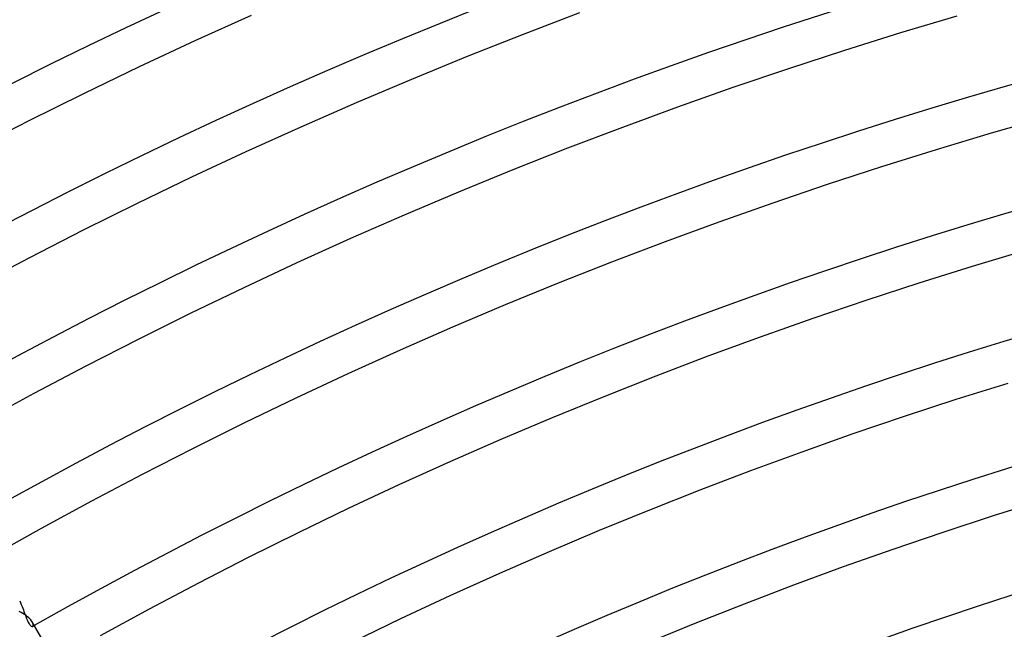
# Model space of a CAD drawing. Header units: millimetres. Extents: x -345 to 345, y -305 to 305.
# Tile 65 of 87: x -113 to -65, y 198 to 228. Entities that reach past the tile are written whole.
import ezdxf

# ---------------------------------------------------------------- set-up
doc = ezdxf.new("R2010")
doc.units = ezdxf.units.MM
doc.layers.add('HIDDEN', color=7, linetype='Continuous')
doc.layers.add('THICK', color=7, linetype='Continuous')

msp = doc.modelspace()

# ---------------------------------------------------------------- linework, layer by layer
at = {"layer": 'HIDDEN'}
for p, q in [((-112.983, 199.663), (-112.942, 199.571)), ((-112.942, 199.571), (-112.903, 199.48)), ((-112.903, 199.48), (-112.867, 199.39)), ((-112.867, 199.39), (-112.833, 199.302)), ((-112.833, 199.302), (-112.801, 199.217)), ((-112.801, 199.217), (-112.771, 199.133)), ((-112.771, 199.133), (-112.742, 199.053)), ((-112.742, 199.053), (-112.714, 198.976)), ((-112.714, 198.976), (-112.686, 198.902)), ((-112.686, 198.902), (-112.659, 198.831)), ((-112.659, 198.831), (-112.632, 198.763)), ((-112.632, 198.763), (-112.605, 198.699)), ((-112.605, 198.699), (-112.577, 198.639)), ((-112.577, 198.639), (-112.549, 198.584)), ((-112.549, 198.584), (-112.52, 198.535)), ((-112.52, 198.535), (-112.492, 198.493)), ((-112.492, 198.493), (-112.465, 198.459)), ((-112.465, 198.459), (-112.44, 198.433)), ((-112.44, 198.433), (-112.416, 198.415)), ((-112.416, 198.415), (-112.394, 198.403)), ((-112.394, 198.403), (-112.374, 198.397)), ((-112.374, 198.397), (-112.357, 198.397)), ((-112.338, 198.568), (-112.366, 198.623)), ((-112.357, 198.397), (-112.342, 198.402)), ((-112.342, 198.402), (-112.326, 198.418)), ((-112.321, 198.519), (-112.338, 198.568)), ((-112.326, 198.418), (-112.316, 198.443)), ((-112.314, 198.477), (-112.321, 198.519)), ((-112.316, 198.443), (-112.314, 198.477))]:
    msp.add_line(p, q, dxfattribs=at)
msp.add_arc((0, 0), 228, 119.4974, 119.52003, dxfattribs=at)
at = {"layer": 'THICK'}
for p, q in [((-104.355, 227.178), (-101.592, 228.427)), ((-88.224, 227.492), (-85.458, 228.545)), ((-69.692, 227.568), (-66.926, 228.396)), ((-90.977, 226.405), (-88.224, 227.492)), ((-72.447, 226.706), (-69.692, 227.568)), ((-107.103, 225.896), (-104.355, 227.178)), ((-93.716, 225.285), (-90.977, 226.405)), ((-75.191, 225.81), (-72.447, 226.706)), ((-109.835, 224.58), (-107.103, 225.896)), ((-77.925, 224.882), (-75.191, 225.81)), ((-96.442, 224.131), (-93.716, 225.285)), ((-112.551, 223.231), (-109.835, 224.58)), ((-80.647, 223.92), (-77.925, 224.882)), ((-99.154, 222.945), (-96.442, 224.131)), ((-83.357, 222.925), (-80.647, 223.92)), ((-115.25, 221.85), (-112.551, 223.231)), ((-65.239, 222.638), (-62.534, 223.413)), ((-101.851, 221.726), (-99.154, 222.945)), ((-86.055, 221.898), (-83.357, 222.925)), ((-67.935, 221.831), (-65.239, 222.638)), ((-104.532, 220.474), (-101.851, 221.726)), ((-88.74, 220.838), (-86.055, 221.898)), ((-70.621, 220.99), (-67.935, 221.831)), ((-91.412, 219.745), (-88.74, 220.838)), ((-73.296, 220.118), (-70.621, 220.99)), ((-107.199, 219.19), (-104.532, 220.474)), ((-75.96, 219.212), (-73.296, 220.118)), ((-94.071, 218.62), (-91.412, 219.745)), ((-109.85, 217.874), (-107.199, 219.19)), ((-78.614, 218.275), (-75.96, 219.212)), ((-96.715, 217.463), (-94.071, 218.62)), ((-81.255, 217.305), (-78.614, 218.275)), ((-112.484, 216.525), (-109.85, 217.874)), ((-99.346, 216.274), (-96.715, 217.463)), ((-83.885, 216.304), (-81.255, 217.305)), ((-66.178, 216.094), (-63.552, 216.88)), ((-115.102, 215.145), (-112.484, 216.525)), ((-101.962, 215.053), (-99.346, 216.274)), ((-86.503, 215.27), (-83.885, 216.304)), ((-68.794, 215.275), (-66.178, 216.094)), ((-89.107, 214.205), (-86.503, 215.27)), ((-71.4, 214.425), (-68.794, 215.275)), ((-104.563, 213.8), (-101.962, 215.053)), ((-73.996, 213.543), (-71.4, 214.425)), ((-91.699, 213.109), (-89.107, 214.205)), ((-107.148, 212.516), (-104.563, 213.8)), ((-76.581, 212.63), (-73.996, 213.543)), ((-94.277, 211.981), (-91.699, 213.109)), ((-109.718, 211.201), (-107.148, 212.516)), ((-79.154, 211.685), (-76.581, 212.63)), ((-96.841, 210.822), (-94.277, 211.981)), ((-81.716, 210.71), (-79.154, 211.685)), ((-112.272, 209.855), (-109.718, 211.201)), ((-99.391, 209.631), (-96.841, 210.822)), ((-84.266, 209.703), (-81.716, 210.71)), ((-66.968, 209.56), (-64.421, 210.357)), ((-114.809, 208.477), (-112.272, 209.855)), ((-101.927, 208.41), (-99.391, 209.631)), ((-86.803, 208.665), (-84.266, 209.703)), ((-69.505, 208.732), (-66.968, 209.56)), ((-89.328, 207.597), (-86.803, 208.665)), ((-72.031, 207.874), (-69.505, 208.732)), ((-104.447, 207.159), (-101.927, 208.41)), ((-91.839, 206.498), (-89.328, 207.597)), ((-74.547, 206.985), (-72.031, 207.874)), ((-106.952, 205.877), (-104.447, 207.159)), ((-77.053, 206.065), (-74.547, 206.985)), ((-94.337, 205.369), (-91.839, 206.498)), ((-109.442, 204.564), (-106.952, 205.877)), ((-79.546, 205.116), (-77.053, 206.065)), ((-96.821, 204.21), (-94.337, 205.369)), ((-82.028, 204.136), (-79.546, 205.116)), ((-111.915, 203.222), (-109.442, 204.564)), ((-99.291, 203.021), (-96.821, 204.21)), ((-65.141, 203.845), (-62.664, 204.62)), ((-84.498, 203.126), (-82.028, 204.136)), ((-67.609, 203.039), (-65.141, 203.845)), ((-114.372, 201.849), (-111.915, 203.222)), ((-101.746, 201.801), (-99.291, 203.021)), ((-86.956, 202.086), (-84.498, 203.126)), ((-70.067, 202.204), (-67.609, 203.039)), ((-104.186, 200.552), (-101.746, 201.801)), ((-89.401, 201.016), (-86.956, 202.086)), ((-72.514, 201.34), (-70.067, 202.204)), ((-74.951, 200.445), (-72.514, 201.34)), ((-91.832, 199.917), (-89.401, 201.016)), ((-106.611, 199.274), (-104.186, 200.552)), ((-77.377, 199.521), (-74.951, 200.445)), ((-94.251, 198.788), (-91.832, 199.917)), ((-79.791, 198.568), (-77.377, 199.521)), ((-112.915, 199.085), (-113.011, 199.13)), ((-112.825, 199.037), (-112.915, 199.085)), ((-112.741, 198.986), (-112.825, 199.037)), ((-112.664, 198.933), (-112.741, 198.986)), ((-112.595, 198.88), (-112.664, 198.933)), ((-112.534, 198.826), (-112.595, 198.88)), ((-112.48, 198.773), (-112.534, 198.826)), ((-109.02, 197.966), (-106.611, 199.274)), ((-112.434, 198.721), (-112.48, 198.773)), ((-112.396, 198.671), (-112.434, 198.721)), ((-112.366, 198.623), (-112.396, 198.671)), ((-111.264, 196.714), (-112.366, 198.623)), ((-96.655, 197.631), (-94.251, 198.788)), ((-82.194, 197.586), (-79.791, 198.568))]:
    msp.add_line(p, q, dxfattribs=at)
for radius, start, end in [(258, 60.44418, 119.55584), (252, 60.45473, 119.54529), (246, 60.46584, 119.53418), (240, 60.47747, 119.52255), (234, 60.48973, 119.51029), (228, 60.50262, 119.4974), (222, 60.5162, 119.48382), (216, 60.53053, 119.46949), (210, 60.54571, 119.45431), (204, 60.56175, 119.43827)]:
    msp.add_arc((0, 0), radius, start, end, dxfattribs=at)

doc.saveas('drawing.dxf')
